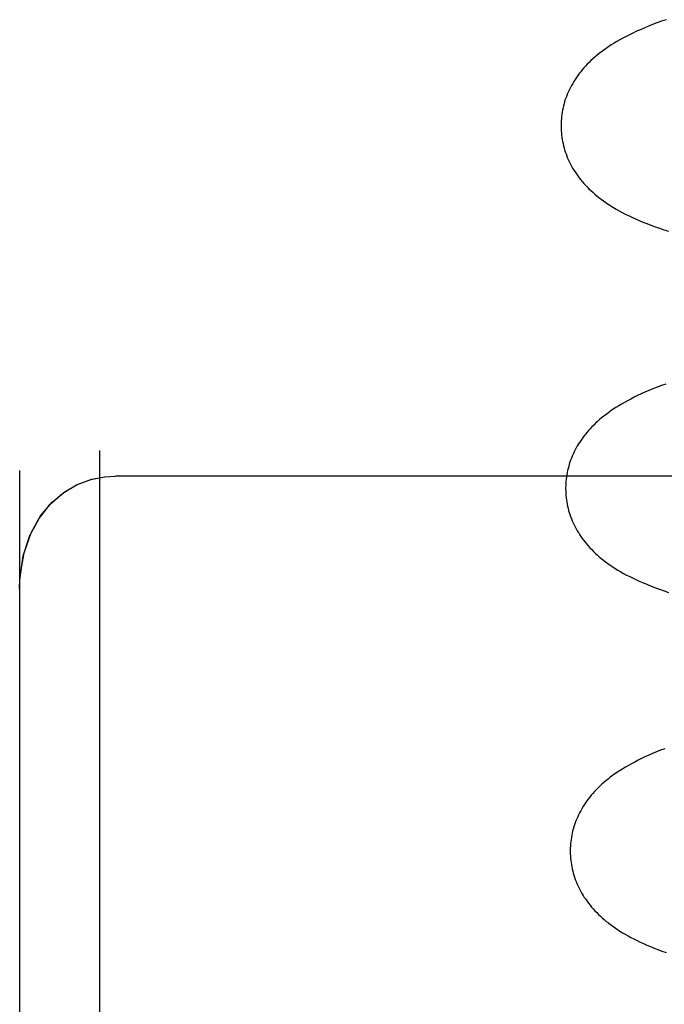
# Model space of a CAD drawing. Header units: inches. Extents: x 0 to 215, y 0 to 139.
# Tile 32 of 96: x 38.573 to 38.674, y 53.121 to 53.275. Entities that reach past the tile are written whole.
import ezdxf

# ---------------------------------------------------------------- set-up
doc = ezdxf.new("R2010")
doc.units = ezdxf.units.IN
doc.header["$LTSCALE"] = 11.804375
doc.header["$MEASUREMENT"] = 0
doc.linetypes.add('HIDDEN', pattern=[0.2, 0.1, -0.1])
doc.layers.add('DEFAULT_2', color=8, linetype='HIDDEN')

msp = doc.modelspace()

# ---------------------------------------------------------------- linework, layer by layer
at = {"layer": 'DEFAULT_2', "color": 8, "linetype": 'HIDDEN'}
for p, q in [((38.58539, 53.20755), (38.58539, 52.95334)), ((38.57289, 53.20441), (38.57289, 52.98459)), ((38.80789, 53.20354), (38.58789, 53.20354))]:
    msp.add_line(p, q, dxfattribs=at)
for points in [[(38.67414, 53.27502), (38.67341, 53.27477), (38.6727, 53.27451), (38.67201, 53.27425), (38.67135, 53.27399), (38.67071, 53.27372), (38.6701, 53.27346), (38.66951, 53.2732), (38.66894, 53.27293), (38.66839, 53.27267), (38.66787, 53.2724), (38.66736, 53.27213), (38.66688, 53.27187), (38.66642, 53.2716), (38.66597, 53.27133), (38.66554, 53.27106), (38.66514, 53.2708), (38.66474, 53.27053), (38.66436, 53.27026), (38.664, 53.26999), (38.66365, 53.26972), (38.66331, 53.26945), (38.66298, 53.26917), (38.66267, 53.26889), (38.66236, 53.26861), (38.66207, 53.26833), (38.66179, 53.26804), (38.66151, 53.26775), (38.66125, 53.26746), (38.661, 53.26717), (38.66076, 53.26688), (38.66052, 53.26658), (38.6603, 53.26628), (38.66009, 53.26597), (38.65988, 53.26567), (38.65969, 53.26536), (38.6595, 53.26505), (38.65932, 53.26474), (38.65916, 53.26442), (38.659, 53.26411), (38.65885, 53.26379), (38.65871, 53.26347), (38.65858, 53.26315), (38.65846, 53.26283), (38.65834, 53.26251), (38.65824, 53.26219), (38.65814, 53.26186), (38.65806, 53.26153), (38.65798, 53.2612), (38.65791, 53.26087), (38.65785, 53.26054), (38.6578, 53.2602), (38.65775, 53.25987), (38.65772, 53.25953), (38.65769, 53.2592), (38.65768, 53.25886), (38.65767, 53.25853), (38.65767, 53.25824)], [(38.65767, 53.25824), (38.65768, 53.25795), (38.65769, 53.25762), (38.65772, 53.25728), (38.65775, 53.25695), (38.65779, 53.25661), (38.65785, 53.25628), (38.65791, 53.25595), (38.65798, 53.25562), (38.65805, 53.25529), (38.65814, 53.25496), (38.65824, 53.25463), (38.65834, 53.25431), (38.65845, 53.25399), (38.65857, 53.25367), (38.6587, 53.25335), (38.65884, 53.25303), (38.65899, 53.25272), (38.65915, 53.2524), (38.65931, 53.25209), (38.65949, 53.25178), (38.65967, 53.25148), (38.65986, 53.25117), (38.66007, 53.25087), (38.66028, 53.25057), (38.6605, 53.25027), (38.66073, 53.24997), (38.66097, 53.24968), (38.66122, 53.24939), (38.66148, 53.2491), (38.66175, 53.24882), (38.66203, 53.24854), (38.66232, 53.24826), (38.66263, 53.24799), (38.66294, 53.24771), (38.66326, 53.24744), (38.66359, 53.24718), (38.66394, 53.24691), (38.6643, 53.24665), (38.66467, 53.24639), (38.66505, 53.24613), (38.66545, 53.24587), (38.66587, 53.24561), (38.66631, 53.24536), (38.66676, 53.2451), (38.66723, 53.24484), (38.66772, 53.24459), (38.66823, 53.24434), (38.66876, 53.24408), (38.66931, 53.24383), (38.66989, 53.24358), (38.67048, 53.24333), (38.6711, 53.24309), (38.67174, 53.24284), (38.6724, 53.2426), (38.67308, 53.24236), (38.67379, 53.24212), (38.67451, 53.24189)], [(38.6741, 53.21796), (38.6734, 53.21771), (38.67272, 53.21745), (38.67206, 53.21719), (38.67143, 53.21693), (38.67082, 53.21667), (38.67023, 53.21641), (38.66967, 53.21614), (38.66912, 53.21588), (38.6686, 53.21561), (38.66809, 53.21535), (38.66761, 53.21508), (38.66714, 53.21481), (38.6667, 53.21454), (38.66627, 53.21428), (38.66586, 53.21401), (38.66547, 53.21374), (38.66509, 53.21347), (38.66472, 53.2132), (38.66437, 53.21293), (38.66403, 53.21266), (38.66371, 53.21238), (38.66339, 53.2121), (38.66309, 53.21182), (38.66279, 53.21154), (38.66251, 53.21125), (38.66224, 53.21097), (38.66197, 53.21068), (38.66172, 53.21038), (38.66148, 53.21009), (38.66125, 53.20979), (38.66102, 53.20949), (38.66081, 53.20918), (38.6606, 53.20888), (38.66041, 53.20857), (38.66022, 53.20826), (38.66004, 53.20795), (38.65988, 53.20763), (38.65972, 53.20732), (38.65957, 53.207), (38.65943, 53.20668), (38.6593, 53.20637), (38.65918, 53.20604), (38.65907, 53.20572), (38.65896, 53.2054), (38.65887, 53.20507), (38.65878, 53.20474), (38.6587, 53.20441), (38.65863, 53.20408), (38.65857, 53.20375), (38.65852, 53.20341), (38.65847, 53.20308), (38.65844, 53.20274), (38.65841, 53.20241), (38.6584, 53.20207), (38.65839, 53.20174), (38.65839, 53.20145)], [(38.57289, 53.18594), (38.57293, 53.18725), (38.57346, 53.19103), (38.57449, 53.19424), (38.57592, 53.19692), (38.57767, 53.19914), (38.57966, 53.20087), (38.58181, 53.20215), (38.58403, 53.203), (38.5862, 53.20343), (38.58789, 53.20354)], [(38.57289, 53.18591), (38.57298, 53.18796), (38.57357, 53.19151), (38.57467, 53.19465), (38.57617, 53.1973), (38.57798, 53.19946), (38.57999, 53.20111), (38.58207, 53.20228), (38.58417, 53.20304), (38.58621, 53.20344)], [(38.65839, 53.20145), (38.6584, 53.20116), (38.65841, 53.20083), (38.65844, 53.20049), (38.65847, 53.20016), (38.65851, 53.19982), (38.65857, 53.19949), (38.65863, 53.19916), (38.6587, 53.19883), (38.65877, 53.1985), (38.65886, 53.19817), (38.65896, 53.19784), (38.65906, 53.19752), (38.65917, 53.1972), (38.65929, 53.19687), (38.65942, 53.19656), (38.65956, 53.19624), (38.65971, 53.19593), (38.65987, 53.19561), (38.66003, 53.1953), (38.66021, 53.19499), (38.66039, 53.19469), (38.66058, 53.19438), (38.66079, 53.19408), (38.661, 53.19378), (38.66122, 53.19348), (38.66145, 53.19318), (38.66169, 53.19289), (38.66194, 53.1926), (38.6622, 53.19231), (38.66247, 53.19203), (38.66275, 53.19175), (38.66304, 53.19147), (38.66334, 53.1912), (38.66366, 53.19092), (38.66398, 53.19065), (38.66431, 53.19039), (38.66466, 53.19012), (38.66502, 53.18986), (38.66539, 53.1896), (38.66577, 53.18934), (38.66617, 53.18908), (38.66659, 53.18882), (38.66702, 53.18857), (38.66748, 53.18831), (38.66795, 53.18805), (38.66844, 53.1878), (38.66895, 53.18755), (38.66948, 53.18729), (38.67003, 53.18704), (38.6706, 53.1868), (38.67119, 53.18655), (38.6718, 53.1863), (38.67244, 53.18606), (38.67311, 53.18581), (38.6738, 53.18557), (38.67452, 53.18533)], [(38.67394, 53.16085), (38.67327, 53.1606), (38.67263, 53.16034), (38.672, 53.16008), (38.6714, 53.15982), (38.67082, 53.15956), (38.67026, 53.15929), (38.66973, 53.15903), (38.66921, 53.15876), (38.66871, 53.1585), (38.66823, 53.15823), (38.66777, 53.15797), (38.66733, 53.1577), (38.66691, 53.15743), (38.66651, 53.15717), (38.66612, 53.1569), (38.66574, 53.15663), (38.66538, 53.15637), (38.66504, 53.15609), (38.6647, 53.15582), (38.66438, 53.15555), (38.66406, 53.15527), (38.66376, 53.15499), (38.66347, 53.15471), (38.66319, 53.15442), (38.66292, 53.15414), (38.66266, 53.15385), (38.66241, 53.15355), (38.66217, 53.15326), (38.66194, 53.15296), (38.66172, 53.15266), (38.6615, 53.15236), (38.6613, 53.15206), (38.66111, 53.15175), (38.66092, 53.15144), (38.66075, 53.15113), (38.66058, 53.15082), (38.66043, 53.1505), (38.66028, 53.15019), (38.66014, 53.14987), (38.66001, 53.14955), (38.65989, 53.14923), (38.65978, 53.14891), (38.65968, 53.14859), (38.65958, 53.14826), (38.65949, 53.14793), (38.65942, 53.14761), (38.65935, 53.14728), (38.65929, 53.14694), (38.65924, 53.14661), (38.65919, 53.14628), (38.65916, 53.14595), (38.65913, 53.14561), (38.65912, 53.14528), (38.65911, 53.14494), (38.65911, 53.14466)], [(38.65911, 53.14466), (38.65912, 53.14437), (38.65913, 53.14403), (38.65916, 53.14369), (38.65919, 53.14336), (38.65924, 53.14302), (38.65929, 53.14269), (38.65935, 53.14235), (38.65942, 53.14202), (38.6595, 53.14169), (38.65959, 53.14136), (38.65968, 53.14103), (38.65979, 53.14071), (38.6599, 53.14038), (38.66002, 53.14006), (38.66015, 53.13974), (38.66029, 53.13943), (38.66044, 53.13911), (38.6606, 53.1388), (38.66076, 53.13849), (38.66094, 53.13818), (38.66112, 53.13787), (38.66132, 53.13756), (38.66153, 53.13726), (38.66174, 53.13695), (38.66197, 53.13665), (38.66221, 53.13635), (38.66246, 53.13605), (38.66271, 53.13575), (38.66298, 53.13546), (38.66326, 53.13518), (38.66354, 53.13489), (38.66383, 53.13462), (38.66413, 53.13434), (38.66444, 53.13408), (38.66476, 53.13381), (38.66509, 53.13355), (38.66543, 53.13329), (38.66578, 53.13303), (38.66614, 53.13278), (38.66652, 53.13253), (38.6669, 53.13228), (38.66731, 53.13203), (38.66773, 53.13178), (38.66816, 53.13154), (38.66861, 53.13129), (38.66908, 53.13105), (38.66957, 53.1308), (38.67007, 53.13056), (38.67058, 53.13033), (38.67112, 53.13009), (38.67167, 53.12985), (38.67225, 53.12962), (38.67285, 53.12939), (38.67347, 53.12915), (38.67412, 53.12892)]]:
    msp.add_lwpolyline(points, dxfattribs=at)

doc.saveas('drawing.dxf')
